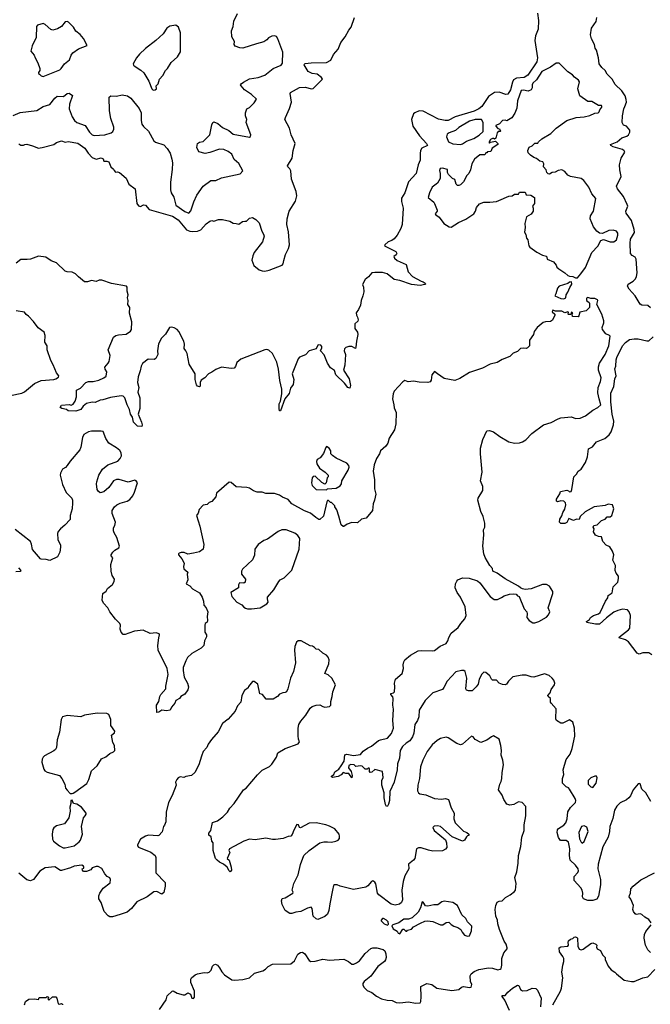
# Model space of a CAD drawing. Extents: x 2323203 to 2567568, y 883585 to 1022917.
# Tile 93 of 256: x 2432012 to 2438552, y 1004060 to 1014282. Entities that reach past the tile are written whole.
import ezdxf

# ---------------------------------------------------------------- set-up
doc = ezdxf.new("R2010")
doc.units = 0

msp = doc.modelspace()

# ---------------------------------------------------------------- linework, layer by layer
at = {"layer": '0CON10XD'}
for points in [[(2431945, 1013286), (2432015, 1013319), (2432189, 1013341), (2432255, 1013380), (2432325, 1013402), (2432375, 1013466), (2432402, 1013488), (2432465, 1013484), (2432505, 1013516), (2432525, 1013518), (2432558, 1013495), (2432527, 1013405), (2432525, 1013356), (2432556, 1013275), (2432579, 1013235), (2432604, 1013214), (2432692, 1013182), (2432735, 1013115), (2432765, 1013087), (2432785, 1013081), (2432895, 1013087), (2432962, 1013108), (2432978, 1013122), (2432988, 1013145), (2432988, 1013165), (2432957, 1013255), (2432942, 1013335), (2432941, 1013479), (2432957, 1013493), (2433015, 1013489), (2433075, 1013502), (2433130, 1013490), (2433165, 1013468), (2433250, 1013360), (2433272, 1013315), (2433270, 1013235), (2433278, 1013198), (2433295, 1013173), (2433349, 1013125), (2433402, 1013025), (2433421, 1013011), (2433505, 1012982), (2433542, 1012945), (2433573, 1012895), (2433591, 1012835), (2433595, 1012795), (2433593, 1012727), (2433574, 1012595), (2433574, 1012514), (2433584, 1012485), (2433611, 1012441), (2433632, 1012355), (2433725, 1012289), (2433765, 1012274), (2433785, 1012297), (2433819, 1012391), (2433850, 1012460), (2433916, 1012555), (2433995, 1012613), (2434045, 1012613), (2434105, 1012641), (2434297, 1012683), (2434327, 1012713), (2434285, 1012788), (2434235, 1012830), (2434212, 1012885), (2434175, 1012914), (2434128, 1012935), (2434085, 1012938), (2433985, 1012903), (2433935, 1012894), (2433870, 1012910), (2433850, 1012955), (2433854, 1012996), (2433875, 1013009), (2433915, 1013017), (2433984, 1013085), (2434005, 1013192), (2434015, 1013213), (2434025, 1013220), (2434065, 1013206), (2434114, 1013164), (2434180, 1013130), (2434226, 1013094), (2434395, 1013062), (2434405, 1013070), (2434410, 1013085), (2434362, 1013215), (2434368, 1013245), (2434352, 1013285), (2434353, 1013315), (2434368, 1013355), (2434395, 1013372), (2434445, 1013420), (2434466, 1013456), (2434417, 1013507), (2434342, 1013555), (2434308, 1013595), (2434302, 1013605), (2434308, 1013615), (2434332, 1013635), (2434395, 1013668), (2434485, 1013681), (2434555, 1013707), (2434641, 1013775), (2434725, 1013811), (2434738, 1013832), (2434742, 1013945), (2434689, 1014085), (2434675, 1014106), (2434655, 1014114), (2434625, 1014111), (2434593, 1014095), (2434575, 1014073), (2434545, 1014053), (2434468, 1014032), (2434325, 1013987), (2434295, 1013990), (2434245, 1014008), (2434237, 1014025), (2434238, 1014055), (2434212, 1014105), (2434208, 1014165), (2434227, 1014213), (2434233, 1014267), (2434272, 1014345)], [(2432004, 1012994), (2432025, 1012980), (2432052, 1012978), (2432065, 1012988), (2432085, 1012990), (2432145, 1012973), (2432205, 1012948), (2432225, 1012952), (2432246, 1012954), (2432365, 1012988), (2432395, 1013006), (2432445, 1013024), (2432485, 1013010), (2432515, 1013019), (2432615, 1012999), (2432688, 1012948), (2432723, 1012895), (2432765, 1012851), (2432806, 1012834), (2432855, 1012849), (2432876, 1012836), (2432885, 1012812), (2432915, 1012813), (2432935, 1012807), (2432958, 1012755), (2432985, 1012730), (2432990, 1012715), (2433005, 1012700), (2433025, 1012702), (2433046, 1012696), (2433115, 1012638), (2433142, 1012575), (2433208, 1012525), (2433228, 1012375), (2433245, 1012351), (2433264, 1012344), (2433295, 1012359), (2433315, 1012356), (2433355, 1012312), (2433595, 1012243), (2433654, 1012205), (2433741, 1012101), (2433775, 1012085), (2433803, 1012083), (2433855, 1012088), (2433891, 1012099), (2433945, 1012161), (2433985, 1012190), (2434004, 1012196), (2434025, 1012192), (2434075, 1012207), (2434115, 1012208), (2434192, 1012192), (2434225, 1012168), (2434255, 1012167), (2434285, 1012158), (2434324, 1012186), (2434345, 1012192), (2434365, 1012190), (2434395, 1012220), (2434425, 1012228), (2434459, 1012209), (2434494, 1012174), (2434522, 1012085), (2434541, 1012055), (2434546, 1012035), (2434531, 1011975), (2434445, 1011865), (2434428, 1011832), (2434420, 1011785), (2434441, 1011731), (2434494, 1011684), (2434525, 1011674), (2434555, 1011672), (2434598, 1011682), (2434734, 1011735), (2434745, 1011746), (2434751, 1011781), (2434767, 1011845), (2434800, 1011905), (2434810, 1011945), (2434799, 1012079), (2434783, 1012155), (2434785, 1012215), (2434807, 1012295), (2434872, 1012398), (2434887, 1012455), (2434880, 1012500), (2434829, 1012625), (2434823, 1012713), (2434812, 1012735), (2434791, 1012755), (2434790, 1012765), (2434838, 1012845), (2434848, 1012925), (2434870, 1012995), (2434826, 1013086), (2434810, 1013155), (2434763, 1013245), (2434767, 1013265), (2434809, 1013359), (2434829, 1013425), (2434816, 1013515), (2434821, 1013525), (2434915, 1013578), (2434975, 1013581), (2435035, 1013564), (2435055, 1013566), (2435153, 1013665), (2435143, 1013683), (2435096, 1013716), (2435045, 1013722), (2435003, 1013743), (2434962, 1013815), (2434965, 1013820), (2434974, 1013826), (2435036, 1013834), (2435195, 1013839), (2435238, 1013862), (2435265, 1013920), (2435316, 1013975), (2435343, 1014047), (2435386, 1014104), (2435424, 1014175), (2435449, 1014205), (2435484, 1014305)], [(2432255, 1013694), (2432427, 1013763), (2432443, 1013777), (2432475, 1013823), (2432527, 1013865), (2432547, 1013915), (2432563, 1013937), (2432620, 1013980), (2432710, 1014015), (2432675, 1014087), (2432639, 1014129), (2432594, 1014164), (2432570, 1014205), (2432518, 1014258), (2432505, 1014263), (2432485, 1014259), (2432445, 1014210), (2432405, 1014186), (2432355, 1014174), (2432335, 1014179), (2432275, 1014231), (2432255, 1014241), (2432196, 1014224), (2432185, 1014212), (2432184, 1014096), (2432140, 1014010), (2432126, 1013955), (2432162, 1013915), (2432171, 1013885), (2432201, 1013835), (2432221, 1013775), (2432220, 1013755), (2432207, 1013735), (2432207, 1013725), (2432216, 1013716), (2432235, 1013698), (2432255, 1013694)], [(2437381, 1014351), (2437392, 1014272), (2437388, 1014185), (2437362, 1014115), (2437354, 1014065), (2437383, 1013885), (2437375, 1013846), (2437281, 1013705), (2437245, 1013683), (2437165, 1013674), (2437134, 1013656), (2437123, 1013635), (2437101, 1013555), (2437075, 1013508), (2437055, 1013506), (2436985, 1013531), (2436935, 1013525), (2436875, 1013485), (2436805, 1013381), (2436773, 1013355), (2436725, 1013333), (2436528, 1013272), (2436455, 1013236), (2436425, 1013236), (2436355, 1013251), (2436195, 1013332), (2436153, 1013335), (2436108, 1013315), (2436097, 1013303), (2436074, 1013245), (2436089, 1013175), (2436157, 1013075), (2436232, 1012995), (2436241, 1012975), (2436181, 1012949), (2436168, 1012925), (2436164, 1012894), (2436166, 1012825), (2436145, 1012775), (2436122, 1012685), (2436045, 1012597), (2436007, 1012485), (2435972, 1012428), (2435971, 1012395), (2435988, 1012325), (2435977, 1012155), (2435964, 1012115), (2435925, 1012044), (2435895, 1012008), (2435872, 1011988), (2435834, 1011975), (2435797, 1011945), (2435794, 1011935), (2435911, 1011875), (2435924, 1011855), (2435915, 1011840), (2435892, 1011825), (2435900, 1011805), (2435925, 1011783), (2436019, 1011739), (2436040, 1011665), (2436087, 1011615), (2436176, 1011566), (2436195, 1011561), (2436218, 1011545), (2436220, 1011535), (2436215, 1011533), (2436165, 1011524), (2436075, 1011532), (2435955, 1011574), (2435894, 1011584), (2435823, 1011643), (2435775, 1011657), (2435695, 1011659), (2435665, 1011654), (2435628, 1011612), (2435593, 1011585), (2435567, 1011533), (2435578, 1011505), (2435580, 1011455), (2435572, 1011415), (2435552, 1011365), (2435545, 1011320), (2435527, 1011275), (2435502, 1011238), (2435504, 1011215), (2435516, 1011195), (2435523, 1011165), (2435518, 1011152), (2435487, 1011123), (2435488, 1011075), (2435515, 1011038), (2435519, 1011015), (2435504, 1010946), (2435499, 1010881), (2435495, 1010870), (2435455, 1010890), (2435425, 1010890), (2435395, 1010880), (2435380, 1010865), (2435378, 1010845), (2435390, 1010805), (2435382, 1010695), (2435370, 1010645), (2435428, 1010555), (2435441, 1010485), (2435435, 1010458), (2435415, 1010464), (2435380, 1010510), (2435292, 1010595), (2435275, 1010640), (2435235, 1010668), (2435205, 1010716), (2435171, 1010801), (2435132, 1010845), (2435146, 1010874), (2435145, 1010890), (2435135, 1010902), (2435115, 1010908), (2435105, 1010902), (2435086, 1010864), (2435015, 1010844), (2434975, 1010804), (2434915, 1010779), (2434898, 1010762), (2434836, 1010606), (2434854, 1010545), (2434847, 1010493), (2434819, 1010455), (2434805, 1010402), (2434762, 1010345), (2434715, 1010220), (2434705, 1010220), (2434701, 1010245), (2434704, 1010295), (2434717, 1010323), (2434729, 1010399), (2434729, 1010445), (2434710, 1010535), (2434696, 1010655), (2434678, 1010725), (2434635, 1010815), (2434595, 1010851), (2434575, 1010857), (2434555, 1010855), (2434305, 1010759), (2434265, 1010722), (2434250, 1010680), (2434235, 1010664), (2434205, 1010660), (2434105, 1010676), (2434045, 1010652), (2434005, 1010622), (2433969, 1010605), (2433931, 1010565), (2433895, 1010539), (2433884, 1010515), (2433882, 1010478), (2433875, 1010470), (2433855, 1010478), (2433845, 1010490), (2433832, 1010545), (2433832, 1010605), (2433770, 1010705), (2433747, 1010817), (2433735, 1010845), (2433719, 1010869), (2433720, 1010915), (2433714, 1010944), (2433661, 1011045), (2433645, 1011066), (2433615, 1011084), (2433585, 1011091), (2433564, 1011085), (2433524, 1011016), (2433484, 1010976), (2433452, 1010918), (2433441, 1010845), (2433444, 1010805), (2433424, 1010766), (2433405, 1010754), (2433345, 1010759), (2433285, 1010711), (2433271, 1010685), (2433261, 1010635), (2433239, 1010575), (2433234, 1010516), (2433246, 1010465), (2433237, 1010415), (2433256, 1010356), (2433256, 1010325), (2433256, 1010246), (2433241, 1010185), (2433276, 1010105), (2433283, 1010075), (2433280, 1010060), (2433235, 1010062), (2433193, 1010105), (2433180, 1010155), (2433161, 1010185), (2433152, 1010235), (2433126, 1010284)], [(2438555, 1011290), (2438525, 1011315), (2438465, 1011319), (2438445, 1011329), (2438394, 1011414), (2438331, 1011485), (2438316, 1011515), (2438321, 1011535), (2438375, 1011569), (2438397, 1011593), (2438409, 1011615), (2438417, 1011653), (2438405, 1011795), (2438396, 1011815), (2438364, 1011835), (2438348, 1011855), (2438343, 1011963), (2438348, 1012005), (2438387, 1012073), (2438386, 1012105), (2438355, 1012198), (2438301, 1012275), (2438299, 1012295), (2438317, 1012345), (2438313, 1012365), (2438273, 1012445), (2438212, 1012525), (2438200, 1012555), (2438250, 1012655), (2438234, 1012725), (2438231, 1012775), (2438248, 1012845), (2438286, 1012905), (2438280, 1012920), (2438265, 1012934), (2438165, 1012963), (2438143, 1012975), (2438140, 1012985), (2438207, 1013015), (2438257, 1013055), (2438308, 1013072), (2438324, 1013086), (2438340, 1013115), (2438340, 1013135), (2438305, 1013178), (2438275, 1013188), (2438261, 1013215), (2438264, 1013285), (2438278, 1013355), (2438289, 1013381), (2438304, 1013426), (2438303, 1013455), (2438291, 1013491), (2438257, 1013545), (2438189, 1013609), (2438155, 1013665), (2438105, 1013716), (2438082, 1013755), (2438048, 1013785), (2438020, 1013825), (2438013, 1013887), (2437994, 1013964), (2437981, 1013985), (2437974, 1014025), (2437943, 1014083), (2437931, 1014125), (2437941, 1014195), (2437991, 1014265), (2437998, 1014305)], [(2433395, 1013552), (2433415, 1013553), (2433430, 1013565), (2433428, 1013595), (2433448, 1013615), (2433462, 1013665), (2433496, 1013704), (2433524, 1013756), (2433544, 1013776), (2433582, 1013838), (2433647, 1013895), (2433680, 1013950), (2433680, 1014145), (2433657, 1014205), (2433630, 1014225), (2433570, 1014215), (2433538, 1014195), (2433500, 1014135), (2433423, 1014065), (2433316, 1013984), (2433255, 1013923), (2433223, 1013885), (2433188, 1013825), (2433191, 1013811), (2433208, 1013795), (2433268, 1013758), (2433299, 1013729), (2433350, 1013645), (2433382, 1013565), (2433395, 1013552)], [(2437775, 1011602), (2437795, 1011603), (2437832, 1011645), (2437879, 1011711), (2437946, 1011865), (2438009, 1011931), (2438040, 1011990), (2438065, 1012000), (2438137, 1011977), (2438175, 1011977), (2438202, 1011998), (2438216, 1012045), (2438216, 1012065), (2438200, 1012085), (2438165, 1012098), (2438122, 1012095), (2438055, 1012062), (2438025, 1012066), (2437998, 1012085), (2437962, 1012132), (2437927, 1012215), (2437930, 1012245), (2437961, 1012295), (2437986, 1012425), (2437944, 1012474), (2437915, 1012545), (2437861, 1012611), (2437835, 1012634), (2437724, 1012654), (2437695, 1012669), (2437666, 1012706), (2437635, 1012722), (2437595, 1012716), (2437565, 1012698), (2437535, 1012694), (2437505, 1012680), (2437492, 1012682), (2437480, 1012695), (2437470, 1012725), (2437444, 1012754), (2437446, 1012786), (2437437, 1012805), (2437405, 1012813), (2437371, 1012841), (2437345, 1012850), (2437310, 1012875), (2437285, 1012900), (2437280, 1012925), (2437295, 1012960), (2437326, 1012974), (2437355, 1013000), (2437385, 1013000), (2437392, 1013015), (2437428, 1013045), (2437520, 1013100), (2437577, 1013155), (2437685, 1013234), (2437784, 1013266), (2437865, 1013272), (2437925, 1013286), (2437975, 1013312), (2438010, 1013315), (2438023, 1013325), (2438028, 1013345), (2438048, 1013375), (2438050, 1013385), (2438045, 1013390), (2438015, 1013390), (2437945, 1013432), (2437905, 1013434), (2437820, 1013490), (2437799, 1013565), (2437816, 1013636), (2437807, 1013655), (2437767, 1013685), (2437745, 1013711), (2437695, 1013740), (2437605, 1013832), (2437575, 1013832), (2437515, 1013789), (2437427, 1013743), (2437371, 1013659), (2437335, 1013624), (2437328, 1013605), (2437327, 1013573), (2437317, 1013553), (2437285, 1013539), (2437235, 1013551), (2437214, 1013546), (2437175, 1013440), (2437169, 1013365), (2437148, 1013312), (2437115, 1013264), (2437065, 1013233), (2437045, 1013239), (2437020, 1013235), (2436988, 1013202), (2436950, 1013185), (2436950, 1013175), (2436972, 1013152), (2436988, 1013148), (2436998, 1013125), (2436995, 1013120), (2436975, 1013120), (2436962, 1013108), (2436948, 1013052), (2436935, 1013040), (2436928, 1013048), (2436915, 1013048), (2436895, 1013038), (2436880, 1013015), (2436880, 1013005), (2436885, 1013000), (2436895, 1013010), (2436945, 1013020), (2436970, 1012995), (2436970, 1012985), (2436912, 1012948), (2436898, 1012912), (2436865, 1012910), (2436855, 1012900), (2436845, 1012900), (2436835, 1012880), (2436785, 1012880), (2436730, 1012835), (2436700, 1012785), (2436687, 1012725), (2436669, 1012685), (2436650, 1012665), (2436615, 1012600), (2436585, 1012568), (2436565, 1012560), (2436551, 1012561), (2436538, 1012575), (2436525, 1012622), (2436502, 1012632), (2436458, 1012675), (2436447, 1012697), (2436448, 1012728), (2436395, 1012740), (2436374, 1012736), (2436367, 1012715), (2436374, 1012685), (2436372, 1012635), (2436344, 1012585), (2436289, 1012545), (2436261, 1012485), (2436248, 1012435), (2436305, 1012389), (2436314, 1012375), (2436340, 1012305), (2436340, 1012295), (2436320, 1012265), (2436327, 1012255), (2436363, 1012233), (2436409, 1012165), (2436465, 1012130), (2436485, 1012129), (2436562, 1012178), (2436638, 1012212), (2436720, 1012265), (2436740, 1012295), (2436749, 1012331), (2436779, 1012371), (2436824, 1012386), (2436886, 1012386), (2436955, 1012396), (2436980, 1012405), (2437085, 1012450), (2437120, 1012455), (2437145, 1012472), (2437185, 1012470), (2437195, 1012490), (2437255, 1012490), (2437263, 1012463), (2437312, 1012462), (2437350, 1012435), (2437352, 1012375), (2437330, 1012345), (2437338, 1012325), (2437338, 1012295), (2437315, 1012262), (2437268, 1012235), (2437250, 1012165), (2437253, 1012125), (2437247, 1012075), (2437262, 1012052), (2437269, 1012015), (2437281, 1011995), (2437293, 1011935), (2437302, 1011922), (2437375, 1011869), (2437435, 1011839), (2437475, 1011827), (2437483, 1011795), (2437549, 1011769), (2437577, 1011735), (2437584, 1011714), (2437603, 1011695), (2437667, 1011655), (2437695, 1011628), (2437715, 1011618), (2437747, 1011617), (2437775, 1011602)], [(2436585, 1012986), (2436605, 1012994), (2436645, 1013022), (2436720, 1013050), (2436776, 1013084), (2436818, 1013122), (2436820, 1013215), (2436800, 1013245), (2436735, 1013247), (2436675, 1013229), (2436565, 1013163), (2436530, 1013130), (2436465, 1013109), (2436445, 1013092), (2436437, 1013065), (2436458, 1013015), (2436505, 1012993), (2436585, 1012986)], [(2433126, 1010284), (2433103, 1010355), (2433085, 1010372), (2433065, 1010376), (2432952, 1010358), (2432875, 1010335), (2432845, 1010333), (2432795, 1010309), (2432765, 1010310), (2432705, 1010299), (2432670, 1010270), (2432645, 1010236), (2432595, 1010219), (2432515, 1010222), (2432496, 1010236), (2432450, 1010245), (2432432, 1010255), (2432445, 1010280), (2432525, 1010287), (2432545, 1010281), (2432565, 1010290), (2432588, 1010322), (2432600, 1010365), (2432602, 1010435), (2432642, 1010458), (2432698, 1010515), (2432725, 1010526), (2432774, 1010526), (2432832, 1010538), (2432885, 1010563), (2432908, 1010582), (2432916, 1010625), (2432897, 1010655), (2432893, 1010675), (2432930, 1010715), (2432940, 1010735), (2432949, 1010795), (2432930, 1010855), (2432984, 1010986), (2433008, 1011002), (2433035, 1011011), (2433115, 1011016), (2433161, 1011049), (2433172, 1011065), (2433174, 1011144), (2433149, 1011235), (2433153, 1011295), (2433133, 1011325), (2433137, 1011365), (2433130, 1011395), (2433136, 1011424), (2433126, 1011465), (2433128, 1011505), (2433120, 1011515), (2432965, 1011543), (2432862, 1011578), (2432835, 1011577), (2432805, 1011564), (2432755, 1011576), (2432715, 1011561), (2432685, 1011562), (2432622, 1011612), (2432592, 1011645), (2432555, 1011661), (2432505, 1011664), (2432485, 1011672), (2432395, 1011757), (2432337, 1011777), (2432282, 1011815), (2432205, 1011826), (2432123, 1011797), (2432088, 1011792), (2432025, 1011792), (2431975, 1011753)], [(2437655, 1011384), (2437677, 1011395), (2437678, 1011425), (2437698, 1011452), (2437718, 1011502), (2437738, 1011535), (2437735, 1011560), (2437715, 1011558), (2437697, 1011543), (2437606, 1011514), (2437590, 1011495), (2437573, 1011435), (2437560, 1011415), (2437625, 1011389), (2437655, 1011384)], [(2436020, 1006770), (2435981, 1006735), (2435958, 1006695), (2435950, 1006615), (2435930, 1006555), (2435926, 1006494), (2435896, 1006365), (2435852, 1006268), (2435846, 1006174), (2435835, 1006138), (2435825, 1006118), (2435815, 1006112), (2435804, 1006134), (2435792, 1006205), (2435791, 1006255), (2435767, 1006335), (2435767, 1006385), (2435780, 1006415), (2435775, 1006478), (2435695, 1006497), (2435665, 1006470), (2435648, 1006468), (2435638, 1006478), (2435640, 1006505), (2435635, 1006510), (2435625, 1006510), (2435615, 1006500), (2435595, 1006500), (2435562, 1006532), (2435545, 1006536), (2435497, 1006527), (2435480, 1006545), (2435445, 1006550), (2435425, 1006540), (2435422, 1006515), (2435448, 1006478), (2435460, 1006435), (2435455, 1006410), (2435426, 1006456), (2435393, 1006457), (2435365, 1006468), (2435345, 1006443), (2435316, 1006424), (2435255, 1006414), (2435245, 1006420), (2435245, 1006430), (2435270, 1006445), (2435280, 1006475), (2435320, 1006500), (2435346, 1006534), (2435378, 1006585), (2435385, 1006650), (2435405, 1006657), (2435475, 1006643), (2435545, 1006654), (2435575, 1006688), (2435620, 1006720), (2435660, 1006740), (2435733, 1006797), (2435755, 1006807), (2435825, 1006822), (2435869, 1006871), (2435888, 1006925), (2435883, 1007005), (2435888, 1007125), (2435883, 1007165), (2435886, 1007236), (2435883, 1007253), (2435862, 1007275), (2435862, 1007285), (2435890, 1007295), (2435898, 1007305), (2435903, 1007355), (2435900, 1007395), (2435910, 1007435), (2435978, 1007495), (2435992, 1007545), (2435987, 1007585), (2435994, 1007615), (2436006, 1007635), (2436065, 1007686), (2436145, 1007728), (2436176, 1007734), (2436295, 1007730), (2436315, 1007734), (2436373, 1007777), (2436433, 1007807), (2436452, 1007835), (2436462, 1007868), (2436487, 1007913), (2436559, 1007971), (2436586, 1008015), (2436627, 1008063), (2436642, 1008095), (2436630, 1008185), (2436584, 1008285), (2436550, 1008335), (2436529, 1008385), (2436532, 1008425), (2436545, 1008454), (2436555, 1008465), (2436605, 1008488), (2436672, 1008485), (2436760, 1008455), (2436784, 1008435), (2436892, 1008292), (2436934, 1008264), (2436966, 1008264), (2437008, 1008282), (2437035, 1008302), (2437092, 1008318), (2437135, 1008323), (2437159, 1008319), (2437175, 1008300), (2437190, 1008295), (2437243, 1008165), (2437270, 1008135), (2437276, 1008115), (2437272, 1008075), (2437294, 1008044), (2437335, 1008021), (2437355, 1008019), (2437395, 1008034), (2437475, 1008079), (2437496, 1008104), (2437509, 1008135), (2437494, 1008175), (2437542, 1008325), (2437542, 1008345), (2437505, 1008402), (2437475, 1008418), (2437435, 1008418), (2437315, 1008374), (2437255, 1008368), (2437225, 1008372), (2437205, 1008382), (2437185, 1008402), (2437045, 1008477), (2436965, 1008536), (2436920, 1008555), (2436914, 1008585), (2436886, 1008616), (2436839, 1008699), (2436825, 1008735), (2436814, 1008816), (2436826, 1008935), (2436823, 1008985), (2436836, 1009015), (2436836, 1009055), (2436818, 1009125), (2436795, 1009175), (2436763, 1009295), (2436767, 1009315), (2436814, 1009395), (2436816, 1009436), (2436791, 1009495), (2436809, 1009585), (2436790, 1009775), (2436790, 1009835), (2436814, 1009925), (2436855, 1010012), (2436885, 1010017), (2436925, 1010003), (2436990, 1009955), (2437085, 1009899), (2437145, 1009886), (2437195, 1009889), (2437225, 1009898), (2437261, 1009919), (2437324, 1009985), (2437445, 1010076), (2437525, 1010100), (2437595, 1010138), (2437625, 1010148), (2437735, 1010158), (2437775, 1010142), (2437825, 1010146), (2437881, 1010169), (2437955, 1010229), (2438008, 1010255), (2438039, 1010285), (2438020, 1010345), (2438008, 1010408), (2438010, 1010465), (2438034, 1010525), (2438041, 1010565), (2438014, 1010645), (2438013, 1010677), (2438025, 1010715), (2438083, 1010805), (2438121, 1010895), (2438136, 1010995), (2438127, 1011005), (2438090, 1011020), (2438056, 1011065), (2438054, 1011086), (2438071, 1011135), (2438070, 1011155), (2438050, 1011225), (2437997, 1011325), (2438009, 1011365), (2438005, 1011372), (2437975, 1011389), (2437935, 1011388), (2437905, 1011399), (2437890, 1011390), (2437890, 1011365), (2437916, 1011346), (2437922, 1011335), (2437922, 1011295), (2437885, 1011260), (2437820, 1011245), (2437812, 1011208), (2437802, 1011198), (2437745, 1011200), (2437740, 1011225), (2437748, 1011238), (2437733, 1011247), (2437728, 1011222), (2437705, 1011220), (2437700, 1011225), (2437702, 1011245), (2437695, 1011250), (2437665, 1011240), (2437635, 1011256), (2437567, 1011257), (2437540, 1011265), (2437535, 1011250), (2437560, 1011225), (2437560, 1011215), (2437536, 1011164), (2437515, 1011147), (2437465, 1011146), (2437440, 1011140), (2437380, 1011085), (2437346, 1011044), (2437340, 1011015), (2437300, 1010955), (2437298, 1010895), (2437278, 1010875), (2437265, 1010868), (2437235, 1010872), (2437205, 1010868), (2437175, 1010838), (2437129, 1010821), (2437094, 1010786), (2437015, 1010753), (2436965, 1010723), (2436890, 1010705), (2436810, 1010665), (2436675, 1010618), (2436575, 1010557), (2436525, 1010536), (2436415, 1010558), (2436344, 1010604), (2436315, 1010630), (2436287, 1010595), (2436279, 1010541), (2436269, 1010521), (2436245, 1010517), (2436155, 1010520), (2436095, 1010530), (2436042, 1010522), (2436005, 1010537), (2435985, 1010524), (2435897, 1010425), (2435884, 1010396), (2435877, 1010345), (2435892, 1010285), (2435894, 1010254), (2435916, 1010205), (2435912, 1010085), (2435898, 1010025), (2435844, 1009936), (2435829, 1009885), (2435808, 1009855), (2435754, 1009806), (2435744, 1009775), (2435712, 1009725), (2435688, 1009662), (2435679, 1009595), (2435692, 1009505), (2435692, 1009412), (2435704, 1009356), (2435693, 1009295), (2435678, 1009255), (2435670, 1009185), (2435604, 1009106), (2435555, 1009096), (2435515, 1009058), (2435455, 1009061), (2435407, 1009043), (2435375, 1009020), (2435365, 1009020), (2435346, 1009036), (2435322, 1009128), (2435302, 1009192), (2435280, 1009225), (2435280, 1009235), (2435245, 1009270), (2435235, 1009270), (2435215, 1009290), (2435205, 1009290), (2435198, 1009275), (2435164, 1009126), (2435125, 1009092), (2435115, 1009093), (2435083, 1009113), (2435029, 1009159), (2434964, 1009184), (2434835, 1009256), (2434795, 1009300), (2434738, 1009325), (2434705, 1009347), (2434655, 1009362), (2434565, 1009362), (2434525, 1009377), (2434475, 1009377), (2434435, 1009390), (2434395, 1009417), (2434366, 1009426), (2434255, 1009432), (2434205, 1009478), (2434185, 1009482), (2434054, 1009366), (2434045, 1009330), (2434005, 1009280), (2433975, 1009270), (2433955, 1009250), (2433915, 1009242), (2433874, 1009196), (2433861, 1009159), (2433844, 1009135), (2433879, 1009025), (2433923, 1008835), (2433914, 1008785), (2433875, 1008759), (2433815, 1008743), (2433755, 1008734), (2433719, 1008749), (2433688, 1008752), (2433667, 1008745), (2433657, 1008735), (2433657, 1008725), (2433693, 1008685), (2433710, 1008655), (2433717, 1008635), (2433710, 1008605), (2433715, 1008582), (2433757, 1008547), (2433750, 1008525), (2433757, 1008467), (2433738, 1008425), (2433775, 1008403), (2433805, 1008374), (2433875, 1008332), (2433903, 1008285), (2433919, 1008245), (2433923, 1008205), (2433946, 1008176), (2433963, 1008133), (2433957, 1008085), (2433961, 1008045), (2433955, 1008028), (2433936, 1008014), (2433931, 1007995), (2433932, 1007925), (2433948, 1007895), (2433950, 1007875), (2433928, 1007832), (2433920, 1007785), (2433894, 1007756), (2433797, 1007703), (2433751, 1007659), (2433733, 1007627), (2433708, 1007555), (2433708, 1007525), (2433716, 1007455), (2433751, 1007395), (2433762, 1007355), (2433757, 1007325), (2433725, 1007280), (2433684, 1007256), (2433670, 1007235), (2433630, 1007215), (2433622, 1007185), (2433586, 1007144), (2433572, 1007115), (2433535, 1007108), (2433485, 1007113), (2433455, 1007092), (2433435, 1007090), (2433432, 1007165), (2433456, 1007204), (2433466, 1007254), (2433476, 1007275), (2433526, 1007335), (2433526, 1007364), (2433550, 1007485), (2433541, 1007545), (2433447, 1007737), (2433444, 1007786), (2433453, 1007865), (2433462, 1007895), (2433457, 1007907), (2433426, 1007916), (2433365, 1007910), (2433293, 1007943), (2433203, 1007933), (2433143, 1007913), (2433105, 1007900), (2433085, 1007900), (2433065, 1007922), (2433054, 1007954), (2433057, 1007995), (2433050, 1008015), (2433005, 1008057), (2432946, 1008135), (2432926, 1008176), (2432880, 1008225), (2432868, 1008255), (2432874, 1008325), (2432910, 1008350), (2432921, 1008375), (2432973, 1008417), (2432992, 1008448), (2432994, 1008475), (2432972, 1008512), (2432961, 1008555), (2432958, 1008625), (2432976, 1008695), (2432960, 1008715), (2432960, 1008725), (2432978, 1008755), (2432998, 1008775), (2433040, 1008800), (2433046, 1008815), (2433018, 1008905), (2432990, 1008955), (2432984, 1008975), (2432984, 1009005), (2432998, 1009032), (2433004, 1009065), (2432970, 1009155), (2432972, 1009185), (2432995, 1009225), (2433019, 1009245), (2433055, 1009263), (2433125, 1009285), (2433155, 1009302), (2433185, 1009338), (2433203, 1009377), (2433232, 1009475), (2433220, 1009495), (2433205, 1009501), (2433135, 1009479), (2433045, 1009510), (2433015, 1009510), (2432985, 1009495), (2432935, 1009426), (2432885, 1009380), (2432845, 1009371), (2432825, 1009387), (2432815, 1009403), (2432807, 1009465), (2432810, 1009485), (2432832, 1009555), (2432872, 1009615), (2432925, 1009662), (2433031, 1009699), (2433055, 1009725), (2433068, 1009755), (2433065, 1009785), (2433049, 1009809), (2433015, 1009837), (2432935, 1009885), (2432904, 1009934), (2432878, 1010005), (2432855, 1010011), (2432755, 1010009), (2432725, 1010002), (2432676, 1009974), (2432662, 1009945), (2432645, 1009844)], [(2431915, 1010380), (2432034, 1010406), (2432060, 1010420), (2432166, 1010504), (2432234, 1010536), (2432365, 1010548), (2432385, 1010552), (2432415, 1010571), (2432419, 1010585), (2432392, 1010615), (2432360, 1010700), (2432336, 1010745), (2432298, 1010855), (2432296, 1010895), (2432274, 1010935), (2432276, 1011005), (2432265, 1011038), (2432204, 1011084), (2432155, 1011148), (2432102, 1011205), (2432080, 1011220), (2432063, 1011245), (2431975, 1011261)], [(2438569, 1007689), (2438535, 1007709), (2438475, 1007709), (2438435, 1007696), (2438415, 1007704), (2438325, 1007824), (2438295, 1007843), (2438230, 1007865), (2438232, 1007875), (2438325, 1007948), (2438338, 1007965), (2438347, 1008095), (2438334, 1008135), (2438315, 1008154), (2438265, 1008162), (2438215, 1008150), (2438175, 1008130), (2438097, 1008073), (2438025, 1008006), (2437985, 1008006), (2437892, 1008025), (2437890, 1008035), (2437920, 1008055), (2437932, 1008075), (2437963, 1008095), (2438016, 1008114), (2438032, 1008128), (2438086, 1008245), (2438110, 1008280), (2438116, 1008305), (2438155, 1008332), (2438166, 1008394), (2438216, 1008444), (2438222, 1008482), (2438221, 1008505), (2438199, 1008535), (2438187, 1008565), (2438190, 1008615), (2438162, 1008672), (2438172, 1008725), (2438161, 1008765), (2438131, 1008811), (2438095, 1008827), (2438060, 1008865), (2438045, 1008912), (2438015, 1008917), (2437985, 1008932), (2437964, 1008965), (2437968, 1008995), (2437958, 1009015), (2437965, 1009032), (2438001, 1009039), (2438045, 1009081), (2438083, 1009095), (2438105, 1009120), (2438135, 1009122), (2438154, 1009135), (2438172, 1009205), (2438158, 1009245), (2438115, 1009252), (2438085, 1009237), (2437968, 1009225), (2437875, 1009173), (2437826, 1009125), (2437815, 1009092), (2437785, 1009098), (2437755, 1009081), (2437708, 1009102), (2437685, 1009062), (2437665, 1009052), (2437625, 1009050), (2437610, 1009065), (2437612, 1009095), (2437635, 1009130), (2437643, 1009167), (2437665, 1009200), (2437677, 1009245), (2437671, 1009265), (2437655, 1009283), (2437625, 1009287), (2437590, 1009275), (2437578, 1009285), (2437580, 1009305), (2437612, 1009358), (2437620, 1009385), (2437685, 1009398), (2437705, 1009392), (2437715, 1009380), (2437730, 1009385), (2437739, 1009405), (2437759, 1009535), (2437788, 1009565), (2437803, 1009595), (2437836, 1009615), (2437880, 1009685), (2437899, 1009745), (2437912, 1009825), (2437951, 1009849), (2437995, 1009898), (2438080, 1009935), (2438125, 1009972), (2438147, 1010003), (2438171, 1010075), (2438174, 1010115), (2438157, 1010187), (2438143, 1010315), (2438141, 1010405), (2438175, 1010475), (2438185, 1010552), (2438196, 1010585), (2438184, 1010656), (2438194, 1010686), (2438198, 1010752), (2438205, 1010774), (2438262, 1010895), (2438295, 1010931), (2438335, 1010963), (2438385, 1010970), (2438425, 1010970), (2438515, 1010948), (2438535, 1010949), (2438582, 1010988)], [(2432645, 1009844), (2432634, 1009816), (2432535, 1009700), (2432505, 1009653), (2432486, 1009634), (2432455, 1009617), (2432434, 1009575), (2432431, 1009555), (2432454, 1009455), (2432494, 1009375), (2432553, 1009313), (2432559, 1009295), (2432559, 1009265), (2432556, 1009205), (2432536, 1009135), (2432535, 1009092), (2432481, 1009035), (2432434, 1008996), (2432411, 1008969), (2432403, 1008947), (2432408, 1008885), (2432434, 1008825), (2432436, 1008805), (2432429, 1008755), (2432403, 1008707), (2432325, 1008667), (2432285, 1008679), (2432235, 1008680), (2432227, 1008685), (2432145, 1008783), (2432135, 1008838), (2432123, 1008863), (2431965, 1008988)], [(2435195, 1009400), (2435205, 1009410), (2435295, 1009418), (2435336, 1009444), (2435350, 1009465), (2435353, 1009495), (2435418, 1009605), (2435427, 1009635), (2435425, 1009655), (2435405, 1009679), (2435295, 1009730), (2435256, 1009756), (2435240, 1009775), (2435237, 1009805), (2435222, 1009835), (2435195, 1009850), (2435185, 1009840), (2435163, 1009777), (2435128, 1009735), (2435098, 1009715), (2435091, 1009695), (2435095, 1009672), (2435122, 1009625), (2435180, 1009585), (2435210, 1009555), (2435210, 1009535), (2435200, 1009525), (2435190, 1009475), (2435175, 1009460), (2435145, 1009478), (2435075, 1009544), (2435055, 1009539), (2435046, 1009525), (2435037, 1009475), (2435046, 1009445), (2435085, 1009403), (2435195, 1009400)], [(2434415, 1008164), (2434505, 1008177), (2434575, 1008218), (2434590, 1008235), (2434580, 1008270), (2434583, 1008285), (2434646, 1008364), (2434700, 1008450), (2434714, 1008466), (2434755, 1008489), (2434834, 1008566), (2434910, 1008785), (2434916, 1008895), (2434895, 1008928), (2434865, 1008952), (2434776, 1008986), (2434732, 1008985), (2434693, 1008967), (2434582, 1008888), (2434545, 1008874), (2434484, 1008835), (2434452, 1008785), (2434446, 1008724), (2434427, 1008675), (2434322, 1008578), (2434312, 1008555), (2434312, 1008525), (2434354, 1008474), (2434349, 1008441), (2434335, 1008433), (2434292, 1008435), (2434282, 1008415), (2434280, 1008385), (2434200, 1008335), (2434213, 1008295), (2434263, 1008235), (2434315, 1008207), (2434335, 1008183), (2434355, 1008171), (2434375, 1008164), (2434415, 1008164)], [(2432001, 1008591), (2432022, 1008565), (2432015, 1008554), (2431971, 1008549)], [(2437037, 1004717), (2436987, 1004835), (2436970, 1004895), (2436966, 1004935), (2436949, 1004975), (2436944, 1005044), (2436950, 1005085), (2436965, 1005121), (2436985, 1005131), (2437017, 1005135), (2437051, 1005169), (2437100, 1005195), (2437145, 1005231), (2437154, 1005245), (2437160, 1005315), (2437146, 1005375), (2437168, 1005435), (2437182, 1005525), (2437185, 1005605), (2437208, 1005698), (2437220, 1005795), (2437242, 1005865), (2437243, 1005923), (2437262, 1006015), (2437262, 1006075), (2437260, 1006115), (2437224, 1006154), (2437185, 1006162), (2437135, 1006133), (2437095, 1006128), (2437065, 1006138), (2437033, 1006185), (2437015, 1006230), (2436976, 1006286), (2436990, 1006345), (2437006, 1006374), (2437013, 1006405), (2437014, 1006465), (2437030, 1006545), (2437022, 1006595), (2437004, 1006645), (2437008, 1006695), (2437002, 1006745), (2436985, 1006812), (2436926, 1006846), (2436905, 1006838), (2436858, 1006802), (2436795, 1006779), (2436735, 1006809), (2436715, 1006836), (2436696, 1006844), (2436605, 1006760), (2436585, 1006753), (2436546, 1006766), (2436457, 1006827), (2436435, 1006834), (2436375, 1006821), (2436340, 1006800), (2436290, 1006755), (2436236, 1006685), (2436192, 1006595), (2436170, 1006525), (2436157, 1006405), (2436140, 1006335), (2436138, 1006275), (2436149, 1006255), (2436163, 1006245), (2436225, 1006233), (2436315, 1006198), (2436385, 1006190), (2436426, 1006196), (2436458, 1006185), (2436485, 1006100), (2436518, 1006045), (2436513, 1005985), (2436529, 1005945), (2436615, 1005857), (2436648, 1005845), (2436670, 1005825), (2436668, 1005812), (2436655, 1005810), (2436645, 1005800), (2436626, 1005764), (2436605, 1005754), (2436498, 1005798), (2436376, 1005905), (2436345, 1005912), (2436311, 1005909), (2436298, 1005895), (2436309, 1005865), (2436428, 1005768), (2436439, 1005735), (2436441, 1005689), (2436429, 1005671), (2436395, 1005653), (2436295, 1005648), (2436250, 1005659), (2436175, 1005684), (2436146, 1005684), (2436126, 1005674), (2436111, 1005575), (2436097, 1005555), (2436044, 1005516), (2436047, 1005465), (2436006, 1005394), (2435988, 1005335), (2435976, 1005244), (2435982, 1005145), (2435972, 1005115), (2435952, 1005098), (2435905, 1005090), (2435865, 1005100), (2435735, 1005195), (2435722, 1005215), (2435705, 1005310), (2435695, 1005329), (2435675, 1005340), (2435661, 1005335), (2435621, 1005289), (2435601, 1005275), (2435475, 1005252), (2435336, 1005286), (2435305, 1005301), (2435275, 1005300), (2435266, 1005294), (2435256, 1005246), (2435227, 1005103), (2435219, 1005035), (2435203, 1004997), (2435175, 1004971), (2435105, 1004939), (2435085, 1004948), (2435056, 1004976), (2435044, 1005054), (2435035, 1005069), (2434995, 1005059), (2434926, 1005024), (2434875, 1005018), (2434835, 1005002), (2434815, 1005002), (2434764, 1005035), (2434734, 1005095), (2434726, 1005134), (2434735, 1005158), (2434766, 1005165), (2434843, 1005215), (2434848, 1005225), (2434839, 1005245), (2434855, 1005315), (2434899, 1005405), (2434925, 1005510), (2434958, 1005605), (2435013, 1005657), (2435123, 1005737), (2435165, 1005748), (2435205, 1005746), (2435245, 1005744), (2435292, 1005755), (2435313, 1005765), (2435328, 1005782), (2435330, 1005805), (2435324, 1005825), (2435281, 1005881), (2435225, 1005910), (2435185, 1005923), (2435085, 1005943), (2435015, 1005942), (2434925, 1005892), (2434912, 1005895), (2434903, 1005923), (2434887, 1005927), (2434854, 1005866), (2434839, 1005821), (2434825, 1005807), (2434795, 1005801), (2434745, 1005781), (2434665, 1005772), (2434635, 1005772), (2434565, 1005786), (2434455, 1005769), (2434395, 1005774), (2434336, 1005754), (2434187, 1005673), (2434180, 1005655), (2434192, 1005635), (2434164, 1005575), (2434185, 1005555), (2434205, 1005485), (2434208, 1005452), (2434195, 1005436), (2434185, 1005444), (2434163, 1005483), (2434125, 1005514), (2434085, 1005537), (2434058, 1005555), (2434043, 1005575), (2434018, 1005655), (2434017, 1005737), (2434003, 1005753), (2433997, 1005797), (2433973, 1005815), (2433974, 1005835), (2433993, 1005865), (2434012, 1005948), (2434064, 1005966), (2434118, 1006005), (2434168, 1006055), (2434191, 1006095), (2434235, 1006146), (2434334, 1006285), (2434359, 1006305), (2434477, 1006443), (2434525, 1006491), (2434601, 1006529), (2434627, 1006553), (2434674, 1006625), (2434689, 1006671), (2434765, 1006716), (2434898, 1006765), (2434913, 1006785), (2434904, 1006814), (2434898, 1006848), (2434898, 1006925), (2434906, 1006964), (2434929, 1007001), (2434980, 1007060), (2435025, 1007136), (2435045, 1007151), (2435085, 1007166), (2435125, 1007168), (2435155, 1007150), (2435175, 1007146), (2435225, 1007151), (2435240, 1007165), (2435238, 1007205), (2435252, 1007255), (2435259, 1007305), (2435288, 1007375), (2435248, 1007445), (2435211, 1007481), (2435178, 1007495), (2435219, 1007595), (2435220, 1007635), (2435210, 1007665), (2435192, 1007685), (2435156, 1007706), (2435115, 1007742), (2435088, 1007748), (2435070, 1007765), (2435047, 1007777), (2435025, 1007780), (2434932, 1007832), (2434898, 1007832), (2434881, 1007819), (2434864, 1007776), (2434860, 1007735), (2434873, 1007605), (2434853, 1007515), (2434820, 1007445), (2434792, 1007335), (2434778, 1007305), (2434765, 1007298), (2434740, 1007295), (2434705, 1007278), (2434686, 1007254), (2434642, 1007228), (2434568, 1007228), (2434530, 1007275), (2434503, 1007283), (2434480, 1007385), (2434445, 1007410), (2434425, 1007410), (2434385, 1007360), (2434380, 1007345), (2434343, 1007317), (2434314, 1007265), (2434304, 1007195), (2434272, 1007158), (2434246, 1007104), (2434175, 1007019), (2434116, 1006974), (2434070, 1006890), (2434000, 1006810), (2433968, 1006762), (2433953, 1006727), (2433916, 1006684), (2433896, 1006635), (2433871, 1006545), (2433827, 1006465), (2433794, 1006436), (2433735, 1006426), (2433715, 1006416), (2433675, 1006420), (2433655, 1006411), (2433640, 1006395), (2433626, 1006365), (2433633, 1006335), (2433594, 1006226), (2433554, 1006155), (2433531, 1006055), (2433526, 1005954), (2433515, 1005920), (2433503, 1005905), (2433488, 1005852), (2433456, 1005814), (2433445, 1005810), (2433346, 1005816), (2433316, 1005804), (2433266, 1005774), (2433233, 1005715), (2433233, 1005705), (2433245, 1005691), (2433370, 1005640), (2433416, 1005605), (2433424, 1005585), (2433422, 1005425), (2433522, 1005325), (2433522, 1005285), (2433508, 1005222), (2433485, 1005203), (2433435, 1005230), (2433403, 1005227), (2433335, 1005174), (2433225, 1005124), (2433172, 1005055), (2433125, 1005016), (2433052, 1004992), (2432975, 1004969), (2432945, 1004968), (2432928, 1004978), (2432888, 1005025), (2432857, 1005117), (2432834, 1005155), (2432832, 1005185), (2432843, 1005215), (2432879, 1005265), (2432949, 1005321), (2432954, 1005355), (2432945, 1005373), (2432918, 1005388), (2432893, 1005415), (2432865, 1005468), (2432825, 1005492), (2432805, 1005492), (2432765, 1005477), (2432748, 1005455), (2432705, 1005438), (2432675, 1005440), (2432662, 1005452), (2432660, 1005465), (2432678, 1005472), (2432677, 1005483), (2432672, 1005495), (2432655, 1005503), (2432575, 1005494), (2432540, 1005475), (2432445, 1005450), (2432435, 1005450), (2432375, 1005487), (2432275, 1005478), (2432219, 1005441), (2432155, 1005354), (2432125, 1005341), (2432085, 1005353), (2432002, 1005422)], [(2438556, 1006165), (2438507, 1006257), (2438464, 1006294), (2438445, 1006350), (2438435, 1006352), (2438425, 1006347), (2438374, 1006285), (2438347, 1006225), (2438328, 1006202), (2438306, 1006184), (2438238, 1006152), (2438204, 1006116), (2438179, 1006075), (2438162, 1005988), (2438132, 1005905), (2438130, 1005855), (2438114, 1005796), (2438060, 1005695), (2438012, 1005515), (2438009, 1005465), (2438034, 1005356), (2438035, 1005300), (2438015, 1005183), (2437997, 1005153), (2437955, 1005136), (2437905, 1005137), (2437859, 1005155), (2437850, 1005175), (2437852, 1005215), (2437845, 1005245), (2437830, 1005270), (2437761, 1005345), (2437762, 1005385), (2437801, 1005429), (2437806, 1005445), (2437802, 1005465), (2437775, 1005506), (2437719, 1005555), (2437713, 1005605), (2437716, 1005675), (2437702, 1005742), (2437680, 1005760), (2437621, 1005761), (2437600, 1005790), (2437586, 1005845), (2437590, 1005870), (2437601, 1005885), (2437655, 1005921), (2437675, 1005945), (2437688, 1005985), (2437695, 1006058), (2437725, 1006103), (2437776, 1006156), (2437778, 1006175), (2437772, 1006195), (2437715, 1006294), (2437705, 1006306), (2437678, 1006318), (2437641, 1006355), (2437640, 1006405), (2437654, 1006446), (2437649, 1006495), (2437678, 1006602), (2437719, 1006655), (2437741, 1006715), (2437768, 1006845), (2437764, 1006925), (2437748, 1006988), (2437715, 1007012), (2437645, 1006977), (2437625, 1006978), (2437580, 1007005), (2437573, 1007025), (2437576, 1007126), (2437523, 1007185), (2437517, 1007197), (2437517, 1007235), (2437494, 1007254), (2437490, 1007265), (2437512, 1007295), (2437522, 1007328), (2437558, 1007375), (2437560, 1007395), (2437550, 1007425), (2437535, 1007447), (2437502, 1007472), (2437455, 1007491), (2437345, 1007456), (2437315, 1007458), (2437265, 1007476), (2437224, 1007476), (2437125, 1007460), (2437080, 1007415), (2437060, 1007385), (2437045, 1007376), (2437020, 1007380), (2436984, 1007395), (2436955, 1007424), (2436915, 1007426), (2436904, 1007435), (2436889, 1007469), (2436845, 1007503), (2436825, 1007509), (2436803, 1007487), (2436778, 1007435), (2436767, 1007383), (2436746, 1007355), (2436705, 1007314), (2436665, 1007313), (2436645, 1007320), (2436639, 1007335), (2436649, 1007445), (2436630, 1007515), (2436618, 1007525), (2436595, 1007526), (2436535, 1007513), (2436446, 1007414), (2436412, 1007348), (2436395, 1007329), (2436295, 1007293), (2436216, 1007215), (2436155, 1007112), (2436152, 1007045), (2436136, 1007005), (2436108, 1006965), (2436099, 1006875), (2436087, 1006835), (2436057, 1006795), (2436020, 1006770)], [(2432555, 1006248), (2432565, 1006252), (2432585, 1006261), (2432707, 1006353), (2432728, 1006392), (2432758, 1006482), (2432816, 1006535), (2432861, 1006609), (2432905, 1006629), (2432945, 1006662), (2432985, 1006680), (2432997, 1006695), (2432996, 1006745), (2432977, 1006777), (2432963, 1006855), (2432995, 1006878), (2433000, 1006895), (2432957, 1006955), (2432958, 1007015), (2432937, 1007067), (2432915, 1007080), (2432815, 1007083), (2432685, 1007060), (2432645, 1007043), (2432505, 1007057), (2432457, 1007045), (2432441, 1007015), (2432424, 1006885), (2432399, 1006805), (2432394, 1006725), (2432382, 1006705), (2432367, 1006693), (2432269, 1006641), (2432254, 1006625), (2432244, 1006605), (2432241, 1006575), (2432261, 1006501), (2432272, 1006485), (2432295, 1006470), (2432425, 1006435), (2432450, 1006405), (2432479, 1006345), (2432488, 1006305), (2432503, 1006283), (2432535, 1006250), (2432555, 1006248)], [(2437955, 1006311), (2437990, 1006355), (2438002, 1006412), (2437995, 1006429), (2437975, 1006429), (2437935, 1006410), (2437908, 1006382), (2437908, 1006345), (2437935, 1006316), (2437955, 1006311)], [(2432485, 1005683), (2432575, 1005706), (2432630, 1005745), (2432643, 1005765), (2432662, 1005825), (2432651, 1005905), (2432673, 1005995), (2432692, 1006015), (2432700, 1006035), (2432700, 1006045), (2432654, 1006105), (2432605, 1006136), (2432570, 1006145), (2432555, 1006180), (2432542, 1006175), (2432542, 1006145), (2432531, 1006105), (2432534, 1006065), (2432521, 1005995), (2432476, 1005935), (2432395, 1005911), (2432367, 1005893), (2432357, 1005875), (2432349, 1005825), (2432351, 1005775), (2432363, 1005755), (2432424, 1005704), (2432464, 1005684), (2432485, 1005683)], [(2437845, 1005733), (2437865, 1005750), (2437909, 1005855), (2437895, 1005898), (2437865, 1005912), (2437839, 1005905), (2437809, 1005845), (2437818, 1005778), (2437833, 1005743), (2437845, 1005733)], [(2438561, 1004905), (2438535, 1004940), (2438494, 1004965), (2438465, 1004993), (2438445, 1004998), (2438405, 1004992), (2438395, 1004998), (2438378, 1005025), (2438372, 1005045), (2438377, 1005085), (2438351, 1005151), (2438334, 1005174), (2438335, 1005190), (2438346, 1005215), (2438351, 1005259), (2438374, 1005286), (2438455, 1005351), (2438595, 1005426)], [(2436655, 1004768), (2436675, 1004772), (2436699, 1004821), (2436700, 1004870), (2436657, 1004915), (2436639, 1004949), (2436597, 1004987), (2436552, 1005085), (2436505, 1005118), (2436415, 1005132), (2436390, 1005125), (2436347, 1005093), (2436305, 1005092), (2436245, 1005080), (2436222, 1005082), (2436195, 1005120), (2436185, 1005122), (2436168, 1005062), (2436145, 1005015), (2436082, 1004958), (2436045, 1004942), (2435995, 1004944), (2435943, 1004907), (2435880, 1004885), (2435870, 1004875), (2435884, 1004844), (2435925, 1004820), (2435937, 1004797), (2435955, 1004792), (2435985, 1004840), (2435995, 1004840), (2436015, 1004820), (2436025, 1004820), (2436035, 1004830), (2436075, 1004840), (2436097, 1004863), (2436167, 1004903), (2436215, 1004924), (2436242, 1004928), (2436295, 1004918), (2436376, 1004884), (2436400, 1004885), (2436435, 1004910), (2436463, 1004913), (2436485, 1004888), (2436515, 1004870), (2436555, 1004858), (2436586, 1004836), (2436599, 1004809), (2436626, 1004776), (2436655, 1004768)], [(2435825, 1004883), (2435838, 1004892), (2435832, 1004915), (2435815, 1004932), (2435785, 1004950), (2435775, 1004950), (2435760, 1004935), (2435760, 1004925), (2435790, 1004895), (2435825, 1004883)], [(2438555, 1004596), (2438527, 1004627), (2438503, 1004673), (2438489, 1004745), (2438492, 1004785), (2438505, 1004815), (2438560, 1004885)], [(2437541, 1004055), (2437622, 1004195), (2437632, 1004228), (2437644, 1004335), (2437635, 1004395), (2437643, 1004467), (2437656, 1004505), (2437654, 1004535), (2437646, 1004556), (2437610, 1004605), (2437608, 1004645), (2437625, 1004657), (2437696, 1004664), (2437702, 1004675), (2437700, 1004705), (2437705, 1004720), (2437723, 1004737), (2437747, 1004743), (2437762, 1004758), (2437775, 1004760), (2437790, 1004755), (2437798, 1004745), (2437799, 1004665), (2437815, 1004633), (2437835, 1004627), (2437855, 1004633), (2437935, 1004692), (2437955, 1004698), (2437988, 1004685), (2437998, 1004675), (2437994, 1004654), (2438002, 1004635), (2438035, 1004620), (2438057, 1004575), (2438082, 1004545), (2438084, 1004525), (2438116, 1004455), (2438146, 1004416), (2438184, 1004394), (2438200, 1004375), (2438282, 1004312), (2438356, 1004296), (2438385, 1004297), (2438475, 1004334), (2438525, 1004346), (2438599, 1004421)], [(2433462, 1004005), (2433530, 1004105), (2433542, 1004148), (2433594, 1004196), (2433605, 1004198), (2433644, 1004174), (2433707, 1004157), (2433725, 1004157), (2433755, 1004178), (2433775, 1004170), (2433784, 1004164), (2433796, 1004125), (2433815, 1004119), (2433826, 1004135), (2433826, 1004195), (2433788, 1004285), (2433788, 1004322), (2433794, 1004336), (2433833, 1004367), (2433855, 1004376), (2433925, 1004390), (2433955, 1004386), (2433978, 1004395), (2433996, 1004414), (2434010, 1004455), (2434025, 1004470), (2434044, 1004476), (2434063, 1004465), (2434085, 1004440), (2434108, 1004398), (2434137, 1004365), (2434211, 1004315), (2434241, 1004309), (2434325, 1004317), (2434395, 1004336), (2434446, 1004384), (2434534, 1004406), (2434562, 1004425), (2434588, 1004452), (2434635, 1004476), (2434825, 1004479), (2434860, 1004510), (2434895, 1004582), (2434925, 1004599), (2434945, 1004600), (2434969, 1004585), (2435015, 1004516), (2435032, 1004505), (2435075, 1004506), (2435155, 1004530), (2435225, 1004518), (2435375, 1004529), (2435423, 1004505), (2435455, 1004476), (2435478, 1004478), (2435505, 1004489), (2435535, 1004512), (2435594, 1004586), (2435655, 1004638), (2435675, 1004645), (2435716, 1004646), (2435780, 1004630), (2435798, 1004615), (2435809, 1004585), (2435813, 1004545), (2435805, 1004521), (2435794, 1004505), (2435725, 1004452), (2435655, 1004351), (2435584, 1004295), (2435570, 1004275), (2435570, 1004260), (2435584, 1004235), (2435615, 1004203), (2435663, 1004183), (2435713, 1004145), (2435765, 1004118), (2435823, 1004103), (2435875, 1004099), (2435915, 1004078), (2435955, 1004074), (2436045, 1004086), (2436115, 1004070), (2436164, 1004076), (2436171, 1004089), (2436174, 1004136), (2436172, 1004245), (2436235, 1004277), (2436287, 1004267), (2436338, 1004228), (2436493, 1004203), (2436565, 1004212), (2436595, 1004236), (2436615, 1004244), (2436675, 1004233), (2436695, 1004238), (2436700, 1004265), (2436688, 1004298), (2436684, 1004355), (2436694, 1004375), (2436725, 1004399), (2436775, 1004421), (2436875, 1004439), (2436915, 1004435), (2436972, 1004418), (2436995, 1004423), (2437005, 1004431), (2437013, 1004465), (2437013, 1004535), (2437031, 1004595), (2437066, 1004634), (2437068, 1004645), (2437058, 1004685), (2437037, 1004717)], [(2437092, 1003995), (2437044, 1004104), (2437015, 1004140), (2437015, 1004150), (2437045, 1004150), (2437075, 1004186), (2437123, 1004227), (2437175, 1004257), (2437188, 1004255), (2437204, 1004214), (2437225, 1004199), (2437275, 1004204), (2437325, 1004229), (2437365, 1004224), (2437382, 1004205), (2437421, 1004125), (2437414, 1004034)], [(2432060, 1004055), (2432072, 1004088), (2432107, 1004113), (2432165, 1004118), (2432205, 1004110), (2432215, 1004130), (2432285, 1004130), (2432295, 1004140), (2432310, 1004135), (2432302, 1004115), (2432315, 1004103), (2432353, 1004137), (2432385, 1004138), (2432398, 1004125), (2432410, 1004065), (2432425, 1004060), (2432445, 1004067), (2432455, 1004060), (2432457, 1004055)]]:
    msp.add_lwpolyline(points, dxfattribs=at)

doc.saveas('drawing.dxf')
